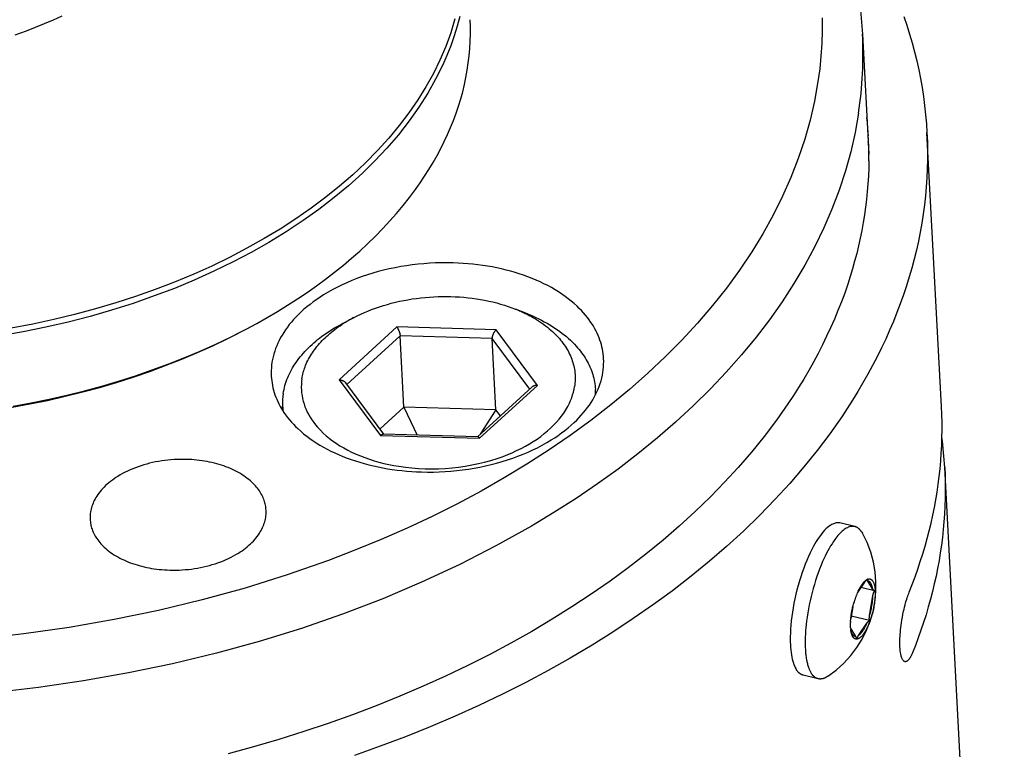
# Model space of a CAD drawing. Extents: x 0 to 1189, y 0 to 841.
# Tile 21 of 80: x 133 to 168, y 167 to 193. Entities that reach past the tile are written whole.
import ezdxf

# ---------------------------------------------------------------- set-up
doc = ezdxf.new("R2010")
doc.units = 0
doc.header["$LTSCALE"] = 65.395
doc.layers.add('connessioni_resistenze_c0_BL8', color=7, linetype='CONTINUOUS')

# ---------------------------------------------------------------- blocks, each defined once
blk = doc.blocks.new('CONNESSIONI_RESISTENZE_C0_BL8', base_point=(122.512, 182.837))
at = {"layer": 'connessioni_resistenze_c0_BL8', "color": 2, "linetype": 'CONTINUOUS'}
for p, q in [((163.315, 192.215), (163.542, 187.917)), ((166.141, 178.886), (165.622, 188.681)), ((151.334, 182.206), (150.91, 182.374)), ((144.719, 181.856), (145.122, 182.068)), ((146.669, 181.735), (144.602, 179.845)), ((150.214, 181.635), (146.669, 181.735)), ((146.785, 181.416), (144.885, 179.678)), ((146.92, 178.869), (146.785, 181.416)), ((150.074, 181.323), (146.785, 181.416)), ((151.418, 179.514), (150.074, 181.323)), ((150.208, 178.777), (150.074, 181.323)), ((151.693, 179.645), (150.214, 181.635)), ((144.602, 179.845), (146.081, 177.855)), ((146.205, 177.901), (144.84, 179.739)), ((151.491, 179.581), (149.551, 177.807)), ((149.626, 177.755), (151.693, 179.645)), ((153.778, 179.324), (153.768, 179.496)), ((142.593, 178.733), (142.584, 178.904)), ((146.92, 178.869), (146.066, 178.088)), ((146.92, 178.869), (147.396, 177.868)), ((150.208, 178.777), (146.92, 178.869)), ((150.208, 178.777), (149.652, 177.899)), ((150.371, 178.557), (150.208, 178.777)), ((146.081, 177.855), (149.626, 177.755)), ((149.56, 177.807), (146.177, 177.902)), ((168.387, 136.442), (166.256, 176.709)), ((163.042, 174.596), (162.51, 174.724)), ((163.293, 174.39), (163.312, 174.358)), ((163.393, 172.61), (163.138, 172.233)), ((163.677, 172.366), (163.504, 172.647)), ((163.749, 172.293), (163.258, 172.411)), ((163.569, 171.413), (163.69, 172.13)), ((162.97, 171.725), (162.899, 171.305)), ((163.57, 171.237), (162.914, 171.395)), ((163.173, 170.701), (163.471, 171.141)), ((162.894, 170.943), (163.065, 170.667)), ((161.266, 170.527), (161.266, 170.523)), ((161.73, 169.151), (161.198, 169.28))]:
    blk.add_line(p, q, dxfattribs=at)
for points in [[(161.875, 192.79), (161.876, 192.335), (161.862, 191.88), (161.832, 191.423), (161.786, 190.967), (161.725, 190.512)], [(163.243, 193.07), (163.285, 192.643), (163.315, 192.215)], [(134.689, 192.859), (134.382, 192.716), (134.063, 192.575), (133.739, 192.442), (133.413, 192.317), (133.003, 192.172)], [(164.792, 192.844), (164.899, 192.528), (164.999, 192.213), (165.091, 191.897), (165.176, 191.578), (165.255, 191.258), (165.326, 190.939), (165.39, 190.619), (165.446, 190.297), (165.496, 189.975), (165.538, 189.652), (165.574, 189.329), (165.602, 189.005), (165.622, 188.681)], [(148.915, 192.841), (148.823, 192.492), (148.717, 192.146), (148.594, 191.797), (148.458, 191.452), (148.309, 191.113), (148.054, 190.598), (147.773, 190.098), (147.455, 189.596), (147.112, 189.11), (146.725, 188.614), (146.315, 188.136), (145.884, 187.677), (145.434, 187.236), (144.939, 186.79), (144.428, 186.363), (143.88, 185.941), (143.318, 185.54), (142.712, 185.139), (142.092, 184.76), (141.46, 184.401), (140.816, 184.063), (140.125, 183.726), (139.423, 183.411), (138.712, 183.117), (137.994, 182.844), (137.235, 182.579), (136.47, 182.336), (135.699, 182.114), (134.921, 181.913), (134.117, 181.726), (133.308, 181.561), (132.495, 181.417)], [(148.744, 192.755), (148.594, 192.26), (148.417, 191.774), (148.208, 191.285), (147.974, 190.807), (147.707, 190.327), (147.417, 189.861), (147.095, 189.393), (146.751, 188.94), (146.375, 188.487), (145.979, 188.05), (145.543, 187.607), (145.089, 187.181), (144.619, 186.773), (144.134, 186.382), (143.601, 185.983), (143.055, 185.602), (142.496, 185.24), (141.926, 184.896), (141.309, 184.55), (140.683, 184.223), (140.047, 183.915), (139.403, 183.625), (138.719, 183.34), (138.027, 183.075), (137.328, 182.828), (136.623, 182.599), (135.888, 182.381), (135.147, 182.182), (134.401, 182.002), (133.651, 181.84), (132.882, 181.694)], [(141.279, 181.66), (141.656, 181.862), (142.028, 182.072), (142.397, 182.288), (142.761, 182.512), (143.12, 182.743), (143.458, 182.971), (143.791, 183.205), (144.119, 183.446), (144.441, 183.694), (144.758, 183.949), (145.052, 184.198), (145.341, 184.453), (145.624, 184.715), (145.9, 184.984), (146.17, 185.26), (146.418, 185.527), (146.659, 185.8), (146.892, 186.08), (147.118, 186.366), (147.336, 186.658), (147.502, 186.893), (147.662, 187.132), (147.817, 187.374), (147.965, 187.621), (148.107, 187.871), (148.242, 188.124), (148.364, 188.369), (148.48, 188.617), (148.589, 188.869), (148.691, 189.123), (148.786, 189.379), (148.874, 189.639), (148.951, 189.893), (149.021, 190.149), (149.084, 190.407), (149.138, 190.663), (149.185, 190.921), (149.223, 191.18), (149.253, 191.437), (149.276, 191.696), (149.29, 191.954), (149.297, 192.212), (149.295, 192.47), (149.286, 192.727)], [(161.725, 190.512), (161.601, 189.817), (161.442, 189.129), (161.25, 188.448), (161.018, 187.758), (160.754, 187.079), (160.459, 186.413), (160.121, 185.735), (159.753, 185.073), (159.358, 184.427), (158.917, 183.769), (158.449, 183.129), (157.958, 182.508), (157.418, 181.877), (156.856, 181.266), (156.272, 180.675), (155.64, 180.078), (154.988, 179.501), (154.318, 178.946), (153.599, 178.388), (152.864, 177.852), (152.113, 177.338), (151.316, 176.825), (150.504, 176.334), (149.679, 175.866), (148.811, 175.402), (147.931, 174.961), (147.04, 174.543), (146.109, 174.134), (145.169, 173.748), (144.22, 173.384), (142.742, 172.866), (141.247, 172.398), (139.705, 171.972), (138.15, 171.596), (136.558, 171.266), (134.957, 170.986), (133.333, 170.754), (131.702, 170.572)], [(163.175, 189.385), (163.052, 188.69), (162.896, 188.002), (162.707, 187.322), (162.481, 186.632), (162.223, 185.954), (161.936, 185.287), (161.608, 184.609), (161.251, 183.945), (160.867, 183.296), (160.44, 182.636), (159.987, 181.994), (159.511, 181.369), (158.988, 180.733), (158.444, 180.117), (157.878, 179.52), (157.266, 178.916), (156.634, 178.332), (155.985, 177.768), (155.288, 177.201), (154.575, 176.654), (153.847, 176.128), (153.073, 175.602), (152.284, 175.097), (151.483, 174.614), (150.212, 173.902), (148.915, 173.239), (147.55, 172.603), (146.164, 172.016), (144.719, 171.461), (143.257, 170.955), (141.744, 170.486), (140.217, 170.066), (138.651, 169.688), (137.073, 169.358), (135.466, 169.072), (133.852, 168.835), (132.219, 168.645)], [(165.622, 188.681), (165.636, 188.359), (165.642, 188.036), (165.641, 187.714), (165.634, 187.391), (165.619, 187.067), (165.597, 186.744), (165.568, 186.421), (165.531, 186.099), (165.488, 185.775), (165.438, 185.452), (165.38, 185.13), (165.316, 184.809), (165.244, 184.486), (165.165, 184.164), (165.08, 183.844), (164.988, 183.525), (164.888, 183.204), (164.781, 182.884), (164.668, 182.566), (164.548, 182.251), (164.42, 181.932), (164.286, 181.616), (164.145, 181.302), (163.999, 180.991), (163.841, 180.671), (163.677, 180.355), (163.507, 180.042), (163.331, 179.732), (163.15, 179.426), (162.964, 179.122), (162.772, 178.822), (162.575, 178.526)], [(163.544, 187.683), (163.538, 187.406), (163.526, 187.129), (163.509, 186.852), (163.487, 186.576), (163.459, 186.298), (163.425, 186.021), (163.386, 185.744), (163.342, 185.469), (163.291, 185.191), (163.236, 184.915), (163.175, 184.639), (163.108, 184.365), (163.036, 184.088), (162.958, 183.813), (162.876, 183.539), (162.788, 183.267), (162.679, 182.95), (162.563, 182.635), (162.44, 182.323), (162.311, 182.013), (162.176, 181.706), (162.035, 181.402), (161.888, 181.1), (161.728, 180.789), (161.563, 180.48), (161.392, 180.176), (161.214, 179.874), (161.032, 179.576), (160.844, 179.281), (160.651, 178.99)], [(148.686, 184.028), (148.475, 184.031), (148.265, 184.03), (148.055, 184.024), (147.845, 184.014), (147.635, 183.999), (147.425, 183.979), (147.218, 183.955), (147.012, 183.926), (146.807, 183.893), (146.602, 183.855), (146.398, 183.812), (146.196, 183.764), (146.002, 183.714), (145.809, 183.659), (145.618, 183.6), (145.428, 183.536), (145.239, 183.467), (145.053, 183.393), (144.88, 183.32), (144.709, 183.242), (144.54, 183.159), (144.373, 183.072), (144.209, 182.98), (144.048, 182.883), (143.923, 182.803), (143.801, 182.72), (143.68, 182.634), (143.563, 182.544), (143.447, 182.451), (143.335, 182.355), (143.226, 182.255), (143.14, 182.172), (143.056, 182.086), (142.974, 181.997), (142.896, 181.907), (142.823, 181.818), (142.754, 181.727), (142.687, 181.635), (142.624, 181.54), (142.567, 181.447), (142.512, 181.353), (142.462, 181.257), (142.414, 181.159), (142.372, 181.063), (142.334, 180.966), (142.3, 180.867), (142.269, 180.768), (142.243, 180.67), (142.221, 180.571), (142.203, 180.472), (142.19, 180.371), (142.18, 180.272), (142.175, 180.173), (142.174, 180.074), (142.177, 179.974)], [(154.06, 180.603), (154.054, 180.687), (154.045, 180.771), (154.033, 180.855), (154.019, 180.938), (154, 181.021), (153.979, 181.104), (153.955, 181.186), (153.929, 181.267), (153.899, 181.349), (153.866, 181.43), (153.83, 181.509), (153.792, 181.588), (153.75, 181.668), (153.705, 181.746), (153.658, 181.823), (153.609, 181.899), (153.546, 181.988), (153.48, 182.075), (153.412, 182.16), (153.34, 182.243), (153.266, 182.324), (153.19, 182.402), (153.111, 182.478), (153.008, 182.572), (152.902, 182.662), (152.793, 182.748), (152.682, 182.831), (152.568, 182.911), (152.451, 182.987), (152.323, 183.066), (152.192, 183.142), (152.06, 183.214), (151.925, 183.282), (151.789, 183.347), (151.651, 183.408), (151.502, 183.471), (151.352, 183.529), (151.2, 183.584), (151.046, 183.636), (150.892, 183.684), (150.737, 183.729), (150.572, 183.772), (150.407, 183.812), (150.24, 183.849), (150.073, 183.882), (149.906, 183.911), (149.737, 183.937), (149.563, 183.961), (149.388, 183.981), (149.213, 183.998), (149.037, 184.011), (148.861, 184.021), (148.686, 184.028)], [(145.122, 182.068), (145.248, 182.132), (145.376, 182.193), (145.505, 182.251), (145.635, 182.306), (145.767, 182.358), (145.905, 182.409), (146.045, 182.457), (146.186, 182.502), (146.328, 182.544), (146.47, 182.583), (146.618, 182.62), (146.767, 182.654), (146.916, 182.684), (147.066, 182.712), (147.216, 182.737), (147.369, 182.759), (147.523, 182.778), (147.677, 182.794), (147.831, 182.806), (147.985, 182.816), (148.139, 182.823), (148.294, 182.826), (148.449, 182.827), (148.603, 182.824), (148.758, 182.818), (148.91, 182.81), (149.062, 182.798), (149.214, 182.783), (149.365, 182.765), (149.516, 182.744), (149.662, 182.721), (149.807, 182.694), (149.952, 182.664), (150.096, 182.631), (150.239, 182.595), (150.375, 182.557), (150.511, 182.516), (150.645, 182.472), (150.778, 182.425), (150.91, 182.374)], [(150.91, 182.374), (150.946, 182.36), (150.982, 182.345), (151.017, 182.331), (151.052, 182.316), (151.086, 182.301), (151.121, 182.285), (151.155, 182.27), (151.189, 182.254), (151.224, 182.238), (151.257, 182.222), (151.291, 182.205), (151.325, 182.188)], [(151.325, 182.188), (151.402, 182.149), (151.478, 182.108), (151.553, 182.065), (151.627, 182.022), (151.701, 181.976), (151.773, 181.929), (151.845, 181.881), (151.915, 181.831), (151.985, 181.779), (152.053, 181.726), (152.119, 181.672), (152.174, 181.624), (152.229, 181.576), (152.282, 181.526), (152.333, 181.475), (152.384, 181.423), (152.433, 181.37), (152.479, 181.318), (152.523, 181.266), (152.566, 181.212), (152.607, 181.157), (152.647, 181.101), (152.686, 181.045), (152.721, 180.99), (152.755, 180.934), (152.787, 180.877), (152.817, 180.819), (152.846, 180.76), (152.873, 180.701), (152.897, 180.643), (152.92, 180.584), (152.941, 180.525), (152.96, 180.465), (152.977, 180.404), (152.992, 180.343), (153.005, 180.283), (153.017, 180.222), (153.026, 180.161), (153.033, 180.1), (153.038, 180.038), (153.042, 179.977), (153.043, 179.915), (153.043, 179.853), (153.04, 179.791), (153.036, 179.73), (153.029, 179.668), (153.021, 179.607)], [(151.334, 182.206), (151.437, 182.164), (151.539, 182.12), (151.64, 182.074), (151.741, 182.026), (151.84, 181.977), (151.939, 181.925), (152.036, 181.871), (152.132, 181.815), (152.227, 181.757), (152.321, 181.697), (152.406, 181.639), (152.49, 181.579), (152.572, 181.518), (152.653, 181.454), (152.732, 181.389), (152.805, 181.325), (152.877, 181.259), (152.947, 181.192), (153.015, 181.122), (153.081, 181.051), (153.131, 180.993), (153.181, 180.934), (153.228, 180.875), (153.274, 180.813), (153.319, 180.751), (153.362, 180.688), (153.401, 180.626), (153.439, 180.564), (153.475, 180.5), (153.509, 180.436), (153.542, 180.37), (153.572, 180.304), (153.6, 180.239), (153.625, 180.174), (153.649, 180.107), (153.671, 180.041), (153.691, 179.973), (153.708, 179.905), (153.724, 179.838), (153.737, 179.77), (153.748, 179.702), (153.757, 179.634), (153.764, 179.565), (153.768, 179.496)], [(132.951, 178.899), (133.593, 179.018), (134.232, 179.15), (134.869, 179.295), (135.502, 179.453), (136.114, 179.62), (136.721, 179.799), (137.325, 179.991), (137.924, 180.197), (138.518, 180.417), (139.082, 180.639), (139.641, 180.874), (140.193, 181.123), (140.74, 181.385), (141.279, 181.66)], [(142.607, 179.357), (142.619, 179.429), (142.633, 179.501), (142.649, 179.572), (142.668, 179.642), (142.689, 179.712), (142.712, 179.784), (142.738, 179.854), (142.766, 179.924), (142.796, 179.993), (142.827, 180.061), (142.862, 180.132), (142.899, 180.201), (142.938, 180.269), (142.978, 180.336), (143.02, 180.402), (143.066, 180.47), (143.114, 180.537), (143.163, 180.602), (143.214, 180.667), (143.266, 180.73), (143.324, 180.797), (143.383, 180.862), (143.444, 180.926), (143.506, 180.989), (143.57, 181.05), (143.635, 181.11), (143.701, 181.169), (143.768, 181.226), (143.836, 181.282), (143.906, 181.337), (143.991, 181.402), (144.078, 181.465), (144.167, 181.526), (144.256, 181.585), (144.347, 181.643), (144.438, 181.699), (144.531, 181.753), (144.625, 181.805), (144.719, 181.856)], [(143.274, 179.882), (143.283, 179.936), (143.293, 179.99), (143.305, 180.043), (143.318, 180.096), (143.333, 180.149), (143.349, 180.202), (143.367, 180.255), (143.386, 180.308), (143.406, 180.36), (143.428, 180.412), (143.455, 180.472), (143.483, 180.531), (143.514, 180.589), (143.545, 180.647), (143.578, 180.704), (143.613, 180.76), (143.649, 180.815), (143.686, 180.869), (143.724, 180.922), (143.767, 180.979), (143.811, 181.035), (143.857, 181.09), (143.903, 181.143), (143.951, 181.196), (144, 181.248), (144.05, 181.298), (144.101, 181.348), (144.153, 181.397), (144.211, 181.448), (144.269, 181.499), (144.328, 181.548), (144.389, 181.597), (144.45, 181.644), (144.512, 181.69), (144.575, 181.735), (144.638, 181.779), (144.703, 181.822)], [(146.669, 181.735), (146.674, 181.727), (146.68, 181.719), (146.685, 181.711), (146.69, 181.703), (146.695, 181.695), (146.699, 181.687), (146.704, 181.679), (146.708, 181.671), (146.714, 181.659), (146.72, 181.648), (146.725, 181.636), (146.73, 181.625), (146.735, 181.613), (146.74, 181.601), (146.745, 181.589), (146.749, 181.577), (146.754, 181.564), (146.758, 181.551), (146.762, 181.538), (146.766, 181.526), (146.769, 181.513), (146.772, 181.499), (146.775, 181.49), (146.777, 181.481), (146.778, 181.472), (146.78, 181.463), (146.782, 181.453), (146.783, 181.444), (146.784, 181.435), (146.785, 181.425), (146.785, 181.416)], [(132.913, 178.863), (133.549, 178.981), (134.182, 179.111), (134.812, 179.255), (135.439, 179.412), (136.044, 179.576), (136.646, 179.754), (137.243, 179.944), (137.836, 180.148), (138.425, 180.365), (138.983, 180.586), (139.536, 180.819), (140.083, 181.065), (140.624, 181.324), (141.158, 181.596)], [(150.214, 181.635), (150.208, 181.628), (150.201, 181.622), (150.195, 181.615), (150.189, 181.609), (150.183, 181.602), (150.177, 181.595), (150.172, 181.588), (150.166, 181.581), (150.161, 181.573), (150.154, 181.564), (150.148, 181.554), (150.142, 181.545), (150.136, 181.535), (150.13, 181.525), (150.125, 181.515), (150.12, 181.505), (150.115, 181.494), (150.11, 181.485), (150.106, 181.475), (150.102, 181.466), (150.098, 181.456), (150.095, 181.446), (150.091, 181.436), (150.088, 181.426), (150.085, 181.416), (150.083, 181.406), (150.081, 181.399), (150.08, 181.392), (150.078, 181.386), (150.077, 181.379), (150.076, 181.372), (150.075, 181.365), (150.074, 181.358), (150.074, 181.351), (150.073, 181.344), (150.073, 181.337), (150.073, 181.33), (150.074, 181.323)], [(147.552, 176.55), (147.762, 176.546), (147.972, 176.547), (148.183, 176.553), (148.393, 176.563), (148.603, 176.579), (148.812, 176.598), (149.019, 176.623), (149.225, 176.651), (149.431, 176.685), (149.635, 176.723), (149.839, 176.766), (150.042, 176.813), (150.236, 176.864), (150.428, 176.918), (150.62, 176.978), (150.81, 177.042), (150.998, 177.111), (151.184, 177.184), (151.358, 177.258), (151.529, 177.336), (151.698, 177.418), (151.864, 177.506), (152.028, 177.598), (152.189, 177.695), (152.314, 177.775), (152.437, 177.858), (152.557, 177.944), (152.675, 178.033), (152.79, 178.126), (152.902, 178.222), (153.011, 178.322), (153.098, 178.406), (153.182, 178.492), (153.263, 178.58), (153.342, 178.671), (153.414, 178.759), (153.484, 178.85), (153.55, 178.943), (153.613, 179.038), (153.671, 179.13), (153.725, 179.225), (153.776, 179.321), (153.823, 179.419), (153.865, 179.514), (153.903, 179.611), (153.938, 179.71), (153.968, 179.81), (153.994, 179.907), (154.016, 180.006), (154.034, 180.106), (154.048, 180.206), (154.057, 180.305), (154.062, 180.404), (154.064, 180.504), (154.06, 180.603)], [(142.177, 179.974), (142.183, 179.89), (142.192, 179.806), (142.204, 179.723), (142.219, 179.64), (142.237, 179.556), (142.258, 179.474), (142.282, 179.392), (142.309, 179.311), (142.339, 179.229), (142.372, 179.148), (142.407, 179.068), (142.446, 178.99), (142.488, 178.91), (142.532, 178.831), (142.579, 178.754), (142.629, 178.679), (142.691, 178.589), (142.757, 178.502), (142.826, 178.417), (142.897, 178.334), (142.971, 178.254), (143.048, 178.175), (143.126, 178.099), (143.229, 178.006), (143.335, 177.916), (143.444, 177.829), (143.556, 177.746), (143.67, 177.667), (143.786, 177.59), (143.914, 177.511), (144.045, 177.436), (144.178, 177.364), (144.312, 177.295), (144.448, 177.231), (144.586, 177.169), (144.735, 177.107), (144.886, 177.048), (145.038, 176.993), (145.191, 176.942), (145.345, 176.894), (145.501, 176.849), (145.665, 176.805), (145.831, 176.765), (145.997, 176.729), (146.164, 176.696), (146.332, 176.666), (146.5, 176.64), (146.674, 176.616), (146.849, 176.596), (147.025, 176.58), (147.2, 176.566), (147.376, 176.556), (147.552, 176.55)], [(143.274, 179.882), (143.261, 179.782), (143.254, 179.681), (143.252, 179.58), (143.255, 179.479), (143.263, 179.378), (143.277, 179.279), (143.295, 179.179), (143.319, 179.08), (143.348, 178.982), (143.383, 178.884), (143.422, 178.788), (143.466, 178.693), (143.516, 178.598), (143.571, 178.505), (143.629, 178.414), (143.694, 178.323), (143.763, 178.234), (143.836, 178.148), (143.934, 178.042), (144.037, 177.941), (144.145, 177.844), (144.256, 177.752), (144.371, 177.664), (144.501, 177.574), (144.634, 177.488), (144.771, 177.407), (144.91, 177.332), (145.052, 177.261), (145.208, 177.189), (145.366, 177.122), (145.526, 177.061), (145.688, 177.004), (145.851, 176.952), (146.026, 176.902), (146.203, 176.857), (146.381, 176.817), (146.559, 176.782), (146.739, 176.751), (146.973, 176.718), (147.208, 176.693), (147.444, 176.676), (147.681, 176.665), (147.921, 176.662), (148.161, 176.667), (148.401, 176.678), (148.64, 176.698), (148.877, 176.724), (149.113, 176.758), (149.348, 176.799), (149.581, 176.847), (149.806, 176.901), (150.028, 176.963), (150.249, 177.031), (150.467, 177.108), (150.63, 177.171), (150.792, 177.239), (150.951, 177.311), (151.109, 177.388), (151.263, 177.47), (151.405, 177.551), (151.543, 177.636), (151.679, 177.726), (151.811, 177.82), (151.94, 177.92), (152.055, 178.015), (152.165, 178.114), (152.272, 178.218), (152.374, 178.326), (152.471, 178.439), (152.555, 178.546), (152.634, 178.656), (152.708, 178.771), (152.775, 178.888), (152.836, 179.009), (152.879, 179.106), (152.918, 179.205), (152.952, 179.306), (152.98, 179.405), (153.003, 179.506), (153.021, 179.607)], [(144.602, 179.845), (144.611, 179.844), (144.62, 179.844), (144.628, 179.843), (144.637, 179.842), (144.646, 179.841), (144.654, 179.84), (144.663, 179.838), (144.671, 179.836), (144.678, 179.835), (144.686, 179.833), (144.693, 179.831), (144.7, 179.829), (144.707, 179.827), (144.714, 179.825), (144.721, 179.822), (144.727, 179.82), (144.734, 179.817), (144.741, 179.814), (144.748, 179.811), (144.754, 179.808), (144.761, 179.804), (144.767, 179.801), (144.772, 179.798), (144.778, 179.794), (144.783, 179.791), (144.788, 179.788), (144.793, 179.784), (144.797, 179.781), (144.802, 179.777), (144.807, 179.773), (144.811, 179.769), (144.816, 179.765), (144.82, 179.761), (144.824, 179.757), (144.828, 179.753), (144.832, 179.748), (144.836, 179.744), (144.84, 179.739)], [(151.693, 179.645), (151.686, 179.645), (151.679, 179.645), (151.671, 179.645), (151.664, 179.644), (151.657, 179.644), (151.65, 179.643), (151.643, 179.643), (151.636, 179.642), (151.63, 179.641), (151.625, 179.64), (151.619, 179.639), (151.614, 179.638), (151.609, 179.637), (151.603, 179.636), (151.598, 179.635), (151.592, 179.633), (151.587, 179.632), (151.582, 179.63), (151.576, 179.629), (151.571, 179.627), (151.566, 179.625), (151.561, 179.623), (151.556, 179.621), (151.551, 179.619), (151.545, 179.617), (151.541, 179.614), (151.536, 179.612), (151.531, 179.609), (151.526, 179.607), (151.521, 179.604), (151.517, 179.601), (151.512, 179.598), (151.508, 179.595), (151.503, 179.591), (151.499, 179.588), (151.495, 179.585), (151.491, 179.581)], [(160.651, 178.99), (160.236, 178.399), (159.801, 177.823), (159.347, 177.261), (158.875, 176.714), (158.387, 176.182), (157.883, 175.664), (157.332, 175.13), (156.766, 174.613), (156.186, 174.112), (155.569, 173.607), (154.939, 173.119), (154.296, 172.647), (153.617, 172.175), (152.927, 171.72), (152.226, 171.281), (151.49, 170.845), (150.745, 170.426), (149.99, 170.024), (149.203, 169.626), (148.408, 169.246), (147.605, 168.883), (146.772, 168.527), (145.933, 168.188), (145.086, 167.867), (144.214, 167.555), (143.336, 167.26), (142.452, 166.982), (141.547, 166.716), (140.636, 166.468)], [(164.986, 172.253), (165.092, 172.522), (165.194, 172.794), (165.292, 173.067), (165.384, 173.342), (165.472, 173.618), (165.555, 173.896), (165.631, 174.17), (165.703, 174.445), (165.769, 174.721), (165.831, 174.998), (165.887, 175.276), (165.938, 175.555), (165.984, 175.831), (166.024, 176.108), (166.059, 176.386), (166.09, 176.664), (166.114, 176.942), (166.134, 177.221), (166.148, 177.499), (166.157, 177.776), (166.161, 178.054), (166.159, 178.331), (166.153, 178.609), (166.141, 178.886)], [(162.575, 178.526), (162.145, 177.912), (161.693, 177.313), (161.223, 176.728), (160.713, 176.136), (160.186, 175.56), (159.641, 175.001), (159.057, 174.435), (158.458, 173.887), (157.843, 173.355), (157.189, 172.82), (156.52, 172.303), (155.839, 171.803), (155.12, 171.302), (154.388, 170.82), (153.645, 170.355), (152.865, 169.893), (152.075, 169.448), (151.275, 169.022), (150.441, 168.601), (149.598, 168.198), (148.747, 167.812), (147.864, 167.435), (146.974, 167.076), (146.077, 166.735), (145.153, 166.405)], [(146.081, 177.855), (146.083, 177.857), (146.086, 177.859), (146.089, 177.862), (146.092, 177.864), (146.094, 177.866), (146.097, 177.869), (146.1, 177.871), (146.103, 177.873), (146.106, 177.875), (146.109, 177.877), (146.112, 177.879), (146.115, 177.881), (146.118, 177.883), (146.121, 177.885), (146.124, 177.887), (146.128, 177.888), (146.131, 177.89), (146.133, 177.891), (146.135, 177.892), (146.137, 177.893), (146.14, 177.894), (146.142, 177.895), (146.144, 177.896), (146.147, 177.897), (146.149, 177.898), (146.151, 177.898), (146.154, 177.899), (146.156, 177.9), (146.158, 177.9), (146.161, 177.901), (146.163, 177.901), (146.165, 177.901), (146.168, 177.902), (146.17, 177.902), (146.173, 177.902), (146.175, 177.902), (146.177, 177.902)], [(149.626, 177.755), (149.624, 177.757), (149.623, 177.759), (149.621, 177.761), (149.619, 177.764), (149.617, 177.766), (149.615, 177.768), (149.614, 177.77), (149.612, 177.773), (149.61, 177.775), (149.608, 177.777), (149.606, 177.779), (149.604, 177.781), (149.602, 177.783), (149.6, 177.785), (149.598, 177.787), (149.595, 177.789), (149.593, 177.791), (149.591, 177.793), (149.59, 177.794), (149.588, 177.795), (149.587, 177.796), (149.585, 177.797), (149.583, 177.798), (149.582, 177.799), (149.58, 177.8), (149.578, 177.801), (149.577, 177.802), (149.575, 177.803), (149.574, 177.803), (149.573, 177.804), (149.571, 177.804), (149.57, 177.805), (149.569, 177.805), (149.568, 177.806), (149.567, 177.806), (149.565, 177.806), (149.564, 177.806), (149.563, 177.807), (149.562, 177.807), (149.56, 177.807)], [(139.146, 176.998), (139.035, 177), (138.924, 177), (138.812, 176.997), (138.701, 176.991), (138.59, 176.983), (138.479, 176.973), (138.37, 176.96), (138.26, 176.945), (138.152, 176.927), (138.043, 176.907), (137.936, 176.884), (137.828, 176.859), (137.726, 176.832), (137.624, 176.803), (137.522, 176.772), (137.422, 176.738), (137.322, 176.701), (137.223, 176.662), (137.132, 176.624), (137.041, 176.582), (136.952, 176.538), (136.863, 176.492), (136.777, 176.443), (136.691, 176.392), (136.625, 176.35), (136.56, 176.306), (136.497, 176.26), (136.434, 176.213), (136.373, 176.164), (136.314, 176.113), (136.256, 176.06), (136.205, 176.011), (136.156, 175.96), (136.108, 175.907), (136.062, 175.853), (136.019, 175.797), (135.977, 175.74), (135.937, 175.681), (135.907, 175.632), (135.878, 175.582), (135.851, 175.531), (135.826, 175.479), (135.804, 175.429), (135.784, 175.377), (135.766, 175.325), (135.749, 175.273), (135.736, 175.221), (135.724, 175.169), (135.715, 175.116), (135.707, 175.063), (135.702, 175.01), (135.7, 174.958), (135.699, 174.905), (135.701, 174.853)], [(141.992, 175.185), (141.989, 175.23), (141.984, 175.274), (141.978, 175.319), (141.97, 175.362), (141.96, 175.407), (141.949, 175.45), (141.936, 175.494), (141.922, 175.537), (141.903, 175.587), (141.883, 175.637), (141.86, 175.685), (141.836, 175.733), (141.81, 175.78), (141.782, 175.826), (141.753, 175.871), (141.72, 175.919), (141.685, 175.965), (141.648, 176.01), (141.61, 176.054), (141.571, 176.096), (141.531, 176.138), (141.489, 176.178), (141.435, 176.228), (141.379, 176.275), (141.321, 176.321), (141.262, 176.365), (141.202, 176.407), (141.14, 176.447), (141.072, 176.489), (141.003, 176.529), (140.933, 176.567), (140.861, 176.604), (140.789, 176.638), (140.716, 176.671), (140.638, 176.704), (140.558, 176.735), (140.477, 176.764), (140.396, 176.791), (140.315, 176.816), (140.232, 176.84), (140.145, 176.863), (140.058, 176.884), (139.97, 176.904), (139.881, 176.921), (139.792, 176.937), (139.703, 176.951), (139.611, 176.963), (139.518, 176.974), (139.425, 176.983), (139.333, 176.99), (139.24, 176.995), (139.146, 176.998)], [(166.256, 176.709), (166.268, 176.432), (166.275, 176.155), (166.276, 175.877), (166.272, 175.6), (166.263, 175.322), (166.249, 175.045), (166.23, 174.766), (166.205, 174.487), (166.175, 174.209), (166.139, 173.932), (166.099, 173.655), (166.054, 173.379), (166.002, 173.1), (165.946, 172.821), (165.884, 172.544), (165.818, 172.268), (165.747, 171.993), (165.67, 171.72), (165.587, 171.442), (165.5, 171.165), (165.407, 170.891), (165.31, 170.617), (165.208, 170.346), (165.101, 170.076)], [(138.546, 173.039), (138.657, 173.038), (138.769, 173.038), (138.88, 173.041), (138.991, 173.047), (139.103, 173.055), (139.213, 173.065), (139.323, 173.078), (139.432, 173.093), (139.541, 173.111), (139.649, 173.131), (139.757, 173.154), (139.864, 173.179), (139.967, 173.206), (140.069, 173.235), (140.17, 173.266), (140.271, 173.3), (140.371, 173.336), (140.469, 173.375), (140.561, 173.414), (140.652, 173.456), (140.741, 173.499), (140.829, 173.546), (140.916, 173.594), (141.001, 173.646), (141.067, 173.688), (141.132, 173.732), (141.196, 173.777), (141.258, 173.825), (141.319, 173.874), (141.379, 173.925), (141.437, 173.978), (141.487, 174.027), (141.537, 174.078), (141.584, 174.131), (141.63, 174.185), (141.674, 174.241), (141.716, 174.298), (141.755, 174.357), (141.786, 174.406), (141.814, 174.456), (141.841, 174.507), (141.866, 174.558), (141.888, 174.609), (141.909, 174.66), (141.927, 174.713), (141.943, 174.765), (141.957, 174.817), (141.968, 174.869), (141.978, 174.922), (141.985, 174.975), (141.99, 175.028), (141.993, 175.08), (141.994, 175.133), (141.992, 175.185)], [(135.701, 174.853), (135.704, 174.808), (135.709, 174.764), (135.715, 174.719), (135.723, 174.675), (135.732, 174.631), (135.744, 174.588), (135.756, 174.544), (135.77, 174.501), (135.789, 174.451), (135.81, 174.401), (135.832, 174.353), (135.857, 174.305), (135.883, 174.258), (135.91, 174.212), (135.94, 174.167), (135.973, 174.119), (136.008, 174.073), (136.044, 174.028), (136.082, 173.984), (136.121, 173.941), (136.162, 173.9), (136.203, 173.86), (136.258, 173.81), (136.314, 173.763), (136.372, 173.717), (136.431, 173.673), (136.491, 173.631), (136.553, 173.59), (136.621, 173.548), (136.69, 173.509), (136.76, 173.47), (136.831, 173.434), (136.903, 173.4), (136.976, 173.367), (137.055, 173.334), (137.135, 173.303), (137.215, 173.274), (137.296, 173.247), (137.378, 173.222), (137.46, 173.198), (137.547, 173.175), (137.635, 173.154), (137.723, 173.134), (137.811, 173.117), (137.9, 173.101), (137.989, 173.087), (138.082, 173.075), (138.174, 173.064), (138.267, 173.055), (138.36, 173.048), (138.453, 173.043), (138.546, 173.039)], [(162.51, 174.724), (162.483, 174.729), (162.456, 174.732), (162.428, 174.732), (162.398, 174.731), (162.369, 174.726), (162.341, 174.72), (162.31, 174.711), (162.279, 174.699), (162.25, 174.686), (162.218, 174.67), (162.186, 174.651), (162.156, 174.632), (162.107, 174.596), (162.06, 174.557), (162.01, 174.51), (161.962, 174.462), (161.909, 174.403), (161.859, 174.342), (161.811, 174.28), (161.765, 174.215), (161.713, 174.139), (161.663, 174.06), (161.616, 173.981), (161.57, 173.9), (161.505, 173.777), (161.443, 173.653), (161.384, 173.526), (161.324, 173.387), (161.267, 173.247), (161.213, 173.105), (161.159, 172.954), (161.109, 172.802), (161.062, 172.649), (161.016, 172.492), (160.974, 172.333), (160.935, 172.174), (160.899, 172.014), (160.866, 171.854), (160.837, 171.693), (160.812, 171.536), (160.789, 171.379), (160.77, 171.221), (160.756, 171.072), (160.745, 170.923), (160.738, 170.774), (160.735, 170.672), (160.734, 170.569), (160.736, 170.467), (160.739, 170.365), (160.745, 170.275), (160.753, 170.185), (160.763, 170.096), (160.776, 170.007), (160.79, 169.928), (160.807, 169.85), (160.825, 169.78), (160.846, 169.71), (160.867, 169.649), (160.893, 169.588), (160.909, 169.553), (160.927, 169.519), (160.947, 169.485)], [(163.042, 174.596), (163.011, 174.601), (162.979, 174.604), (162.946, 174.604), (162.913, 174.6), (162.878, 174.593), (162.843, 174.583), (162.808, 174.57), (162.775, 174.555), (162.737, 174.534), (162.7, 174.512), (162.664, 174.487), (162.63, 174.461), (162.59, 174.427), (162.552, 174.393), (162.515, 174.356), (162.48, 174.319), (162.44, 174.274), (162.401, 174.228), (162.364, 174.18), (162.328, 174.132), (162.276, 174.058), (162.226, 173.982), (162.178, 173.904), (162.127, 173.817), (162.078, 173.729), (162.031, 173.639), (161.982, 173.541), (161.936, 173.442), (161.891, 173.342), (161.835, 173.21), (161.782, 173.077), (161.732, 172.943), (161.685, 172.808), (161.64, 172.672), (161.595, 172.528), (161.554, 172.383), (161.514, 172.238), (161.478, 172.091), (161.444, 171.945), (161.413, 171.799), (161.384, 171.653), (161.359, 171.506), (161.336, 171.359), (161.316, 171.212), (161.303, 171.098), (161.291, 170.984), (161.282, 170.87), (161.274, 170.756), (161.269, 170.641), (161.266, 170.527)], [(163.293, 174.39), (163.287, 174.4), (163.281, 174.41), (163.274, 174.42), (163.267, 174.429), (163.26, 174.439), (163.253, 174.448), (163.246, 174.457), (163.238, 174.466), (163.232, 174.474), (163.226, 174.481), (163.219, 174.488), (163.213, 174.494), (163.206, 174.501), (163.199, 174.508), (163.192, 174.514), (163.185, 174.52), (163.178, 174.526), (163.171, 174.532), (163.164, 174.537), (163.157, 174.542), (163.15, 174.547), (163.142, 174.552), (163.135, 174.557), (163.127, 174.561), (163.12, 174.565), (163.112, 174.57), (163.105, 174.573), (163.097, 174.577), (163.089, 174.58), (163.082, 174.583), (163.074, 174.586), (163.066, 174.589), (163.058, 174.591), (163.05, 174.594), (163.042, 174.596)], [(163.117, 172.184), (163.127, 172.207), (163.136, 172.229), (163.146, 172.252), (163.157, 172.274), (163.167, 172.297), (163.178, 172.319), (163.189, 172.341), (163.2, 172.363), (163.212, 172.385), (163.224, 172.406), (163.236, 172.428), (163.246, 172.445), (163.256, 172.461), (163.267, 172.478), (163.278, 172.494), (163.288, 172.51), (163.3, 172.526), (163.308, 172.538), (163.317, 172.55), (163.326, 172.562), (163.335, 172.573), (163.344, 172.584), (163.354, 172.596), (163.363, 172.607)], [(163.393, 172.61), (163.388, 172.606), (163.383, 172.603), (163.378, 172.599), (163.373, 172.595), (163.369, 172.592), (163.364, 172.588), (163.359, 172.584), (163.355, 172.58), (163.35, 172.576), (163.346, 172.571), (163.341, 172.567), (163.337, 172.563), (163.332, 172.557), (163.326, 172.552), (163.321, 172.546), (163.315, 172.54), (163.31, 172.534), (163.305, 172.529), (163.3, 172.523), (163.295, 172.517), (163.29, 172.511), (163.285, 172.505), (163.28, 172.498)], [(163.363, 172.607), (163.366, 172.61), (163.369, 172.613), (163.373, 172.616), (163.375, 172.62), (163.378, 172.623), (163.381, 172.626), (163.384, 172.629), (163.387, 172.632), (163.39, 172.635), (163.394, 172.638), (163.397, 172.641), (163.4, 172.644)], [(163.468, 172.69), (163.464, 172.688), (163.461, 172.685), (163.458, 172.682), (163.455, 172.68), (163.451, 172.677), (163.448, 172.674), (163.445, 172.672), (163.442, 172.668), (163.438, 172.665), (163.435, 172.662), (163.431, 172.658), (163.428, 172.655), (163.425, 172.651), (163.422, 172.648), (163.419, 172.644), (163.416, 172.64), (163.413, 172.637), (163.41, 172.633), (163.407, 172.629), (163.404, 172.625), (163.401, 172.622), (163.398, 172.618), (163.395, 172.614), (163.393, 172.61)], [(163.4, 172.644), (163.403, 172.647), (163.406, 172.65), (163.41, 172.653), (163.413, 172.656), (163.416, 172.658), (163.42, 172.661), (163.423, 172.664), (163.426, 172.666), (163.429, 172.669), (163.433, 172.672), (163.436, 172.674), (163.439, 172.677), (163.443, 172.679), (163.446, 172.681), (163.45, 172.684), (163.453, 172.686)], [(163.453, 172.686), (163.456, 172.688), (163.458, 172.689), (163.46, 172.691), (163.463, 172.692), (163.465, 172.694), (163.468, 172.695), (163.47, 172.696), (163.472, 172.698), (163.475, 172.699), (163.477, 172.7), (163.48, 172.702), (163.482, 172.703), (163.484, 172.704), (163.487, 172.705), (163.489, 172.706), (163.492, 172.708)], [(163.493, 172.706), (163.491, 172.705), (163.489, 172.704), (163.488, 172.703), (163.486, 172.702), (163.484, 172.701), (163.482, 172.7), (163.48, 172.699), (163.479, 172.698), (163.477, 172.696), (163.475, 172.695), (163.473, 172.694), (163.471, 172.693), (163.469, 172.691), (163.468, 172.69)], [(163.49, 172.674), (163.49, 172.675), (163.49, 172.675), (163.489, 172.676), (163.489, 172.677), (163.489, 172.678), (163.489, 172.679), (163.488, 172.68), (163.488, 172.681), (163.488, 172.681), (163.488, 172.682), (163.488, 172.683), (163.487, 172.684), (163.487, 172.685), (163.487, 172.686), (163.487, 172.687), (163.487, 172.688), (163.487, 172.689), (163.487, 172.689), (163.487, 172.69), (163.487, 172.691), (163.487, 172.692), (163.487, 172.693), (163.487, 172.693), (163.487, 172.694), (163.487, 172.695), (163.487, 172.695), (163.488, 172.696), (163.488, 172.697), (163.488, 172.698), (163.488, 172.698), (163.488, 172.699), (163.489, 172.7), (163.489, 172.7), (163.489, 172.701), (163.489, 172.701), (163.49, 172.702), (163.49, 172.703), (163.49, 172.703), (163.491, 172.704), (163.491, 172.704), (163.492, 172.705), (163.492, 172.705), (163.493, 172.706)], [(163.504, 172.647), (163.503, 172.648), (163.502, 172.65), (163.501, 172.652), (163.499, 172.654), (163.499, 172.655), (163.498, 172.656), (163.497, 172.657), (163.497, 172.658), (163.496, 172.66), (163.496, 172.661), (163.495, 172.662), (163.494, 172.663), (163.494, 172.665), (163.493, 172.666), (163.493, 172.667), (163.492, 172.668), (163.492, 172.67), (163.491, 172.671), (163.491, 172.672), (163.49, 172.674)], [(163.504, 172.712), (163.508, 172.714), (163.512, 172.715), (163.517, 172.717), (163.521, 172.718), (163.525, 172.719), (163.53, 172.72), (163.534, 172.721), (163.539, 172.722), (163.543, 172.722), (163.548, 172.723), (163.552, 172.723), (163.557, 172.723), (163.561, 172.723), (163.565, 172.723), (163.569, 172.723), (163.574, 172.722), (163.578, 172.722), (163.582, 172.721), (163.586, 172.72), (163.59, 172.719), (163.594, 172.718), (163.598, 172.717), (163.602, 172.716), (163.606, 172.714), (163.61, 172.712), (163.614, 172.711), (163.618, 172.709), (163.621, 172.706), (163.625, 172.704), (163.629, 172.702), (163.633, 172.699), (163.636, 172.697), (163.64, 172.694), (163.643, 172.692), (163.646, 172.689), (163.65, 172.686), (163.653, 172.682), (163.657, 172.679), (163.66, 172.675), (163.664, 172.671), (163.667, 172.667), (163.67, 172.663), (163.673, 172.659), (163.676, 172.655), (163.679, 172.651), (163.682, 172.647), (163.685, 172.643), (163.688, 172.639)], [(163.677, 172.366), (163.676, 172.378), (163.674, 172.39), (163.672, 172.401), (163.669, 172.413), (163.667, 172.425), (163.664, 172.436), (163.661, 172.448), (163.658, 172.459), (163.655, 172.471), (163.652, 172.482), (163.649, 172.49), (163.647, 172.497), (163.644, 172.505), (163.641, 172.512), (163.638, 172.52), (163.635, 172.527), (163.632, 172.534), (163.629, 172.541), (163.625, 172.549), (163.621, 172.556), (163.617, 172.562), (163.613, 172.569), (163.61, 172.575), (163.606, 172.58), (163.602, 172.586), (163.598, 172.591), (163.594, 172.596), (163.59, 172.601), (163.586, 172.605), (163.581, 172.61), (163.577, 172.614), (163.573, 172.618), (163.568, 172.621), (163.563, 172.625), (163.559, 172.628), (163.554, 172.631), (163.549, 172.633), (163.545, 172.636), (163.54, 172.638), (163.535, 172.64), (163.53, 172.642), (163.524, 172.643), (163.519, 172.644), (163.514, 172.645), (163.509, 172.646), (163.504, 172.647)], [(163.688, 172.639), (163.697, 172.623), (163.705, 172.606), (163.713, 172.59), (163.72, 172.573), (163.726, 172.555), (163.731, 172.538), (163.738, 172.516), (163.743, 172.493), (163.748, 172.471), (163.753, 172.448), (163.756, 172.426), (163.76, 172.403), (163.764, 172.37), (163.767, 172.338), (163.769, 172.305), (163.77, 172.272), (163.771, 172.239), (163.772, 172.202), (163.771, 172.164), (163.77, 172.127), (163.768, 172.089), (163.766, 172.052), (163.762, 172.001), (163.757, 171.951), (163.751, 171.9), (163.744, 171.85), (163.736, 171.797), (163.727, 171.744), (163.717, 171.692), (163.706, 171.639), (163.694, 171.587), (163.682, 171.535), (163.669, 171.483), (163.654, 171.432), (163.639, 171.38), (163.623, 171.329), (163.607, 171.278), (163.589, 171.228)], [(163.749, 172.293), (163.745, 172.295), (163.741, 172.298), (163.738, 172.3), (163.734, 172.303), (163.73, 172.306), (163.727, 172.309), (163.724, 172.312), (163.72, 172.315), (163.717, 172.318), (163.714, 172.321), (163.711, 172.323), (163.708, 172.326), (163.705, 172.33), (163.703, 172.333), (163.7, 172.336), (163.697, 172.339), (163.694, 172.342), (163.692, 172.345), (163.689, 172.349), (163.687, 172.352), (163.684, 172.356), (163.682, 172.359), (163.68, 172.363), (163.677, 172.366)], [(163.69, 172.13), (163.691, 172.137), (163.692, 172.145), (163.694, 172.152), (163.695, 172.159), (163.697, 172.166), (163.699, 172.173), (163.7, 172.18), (163.702, 172.187), (163.704, 172.195), (163.706, 172.202), (163.708, 172.209), (163.71, 172.216), (163.712, 172.221), (163.714, 172.227), (163.717, 172.233), (163.719, 172.239), (163.721, 172.245), (163.724, 172.25), (163.727, 172.256), (163.729, 172.26), (163.731, 172.264), (163.733, 172.269), (163.735, 172.273), (163.738, 172.277), (163.74, 172.281), (163.743, 172.285), (163.746, 172.289), (163.749, 172.293)], [(164.839, 169.762), (164.83, 169.764), (164.822, 169.767), (164.814, 169.77), (164.806, 169.775), (164.798, 169.78), (164.79, 169.786), (164.779, 169.797), (164.768, 169.81), (164.757, 169.825), (164.747, 169.841), (164.737, 169.862), (164.727, 169.883), (164.719, 169.905), (164.711, 169.927), (164.703, 169.956), (164.695, 169.984), (164.689, 170.013), (164.683, 170.042), (164.675, 170.089), (164.669, 170.137), (164.664, 170.184), (164.659, 170.239), (164.656, 170.293), (164.654, 170.348), (164.653, 170.409), (164.653, 170.471), (164.654, 170.532), (164.656, 170.598), (164.659, 170.664), (164.664, 170.73), (164.67, 170.814), (164.678, 170.898), (164.687, 170.981), (164.698, 171.065), (164.709, 171.149), (164.726, 171.253), (164.744, 171.358), (164.763, 171.462), (164.785, 171.566), (164.802, 171.642), (164.82, 171.718), (164.839, 171.794), (164.859, 171.869), (164.88, 171.944), (164.897, 171.999), (164.914, 172.054), (164.932, 172.109), (164.949, 172.157), (164.967, 172.205), (164.986, 172.253)], [(162.891, 171.199), (162.893, 171.233), (162.896, 171.268), (162.899, 171.302), (162.902, 171.337), (162.906, 171.371), (162.91, 171.405), (162.915, 171.439), (162.92, 171.473), (162.926, 171.507), (162.932, 171.541), (162.939, 171.581), (162.947, 171.621), (162.955, 171.66), (162.964, 171.7), (162.973, 171.739), (162.983, 171.778), (162.993, 171.817), (163.004, 171.856), (163.015, 171.895)], [(163.569, 171.413), (163.58, 171.449), (163.59, 171.486), (163.6, 171.522), (163.609, 171.559), (163.618, 171.595), (163.626, 171.632), (163.634, 171.669), (163.641, 171.706), (163.648, 171.743), (163.655, 171.78), (163.661, 171.816), (163.666, 171.852), (163.671, 171.888), (163.675, 171.924), (163.679, 171.961), (163.682, 171.989), (163.684, 172.017), (163.686, 172.045), (163.688, 172.074), (163.689, 172.102), (163.69, 172.13)], [(162.892, 170.972), (162.891, 170.987), (162.89, 171.002), (162.889, 171.016), (162.889, 171.031), (162.889, 171.045), (162.888, 171.059), (162.888, 171.073), (162.888, 171.088), (162.888, 171.102), (162.888, 171.116), (162.889, 171.13), (162.889, 171.145), (162.889, 171.159)], [(163.589, 171.228), (163.576, 171.194), (163.564, 171.16), (163.55, 171.127), (163.536, 171.093), (163.522, 171.06), (163.507, 171.027), (163.492, 170.994), (163.476, 170.962), (163.464, 170.939), (163.452, 170.916), (163.44, 170.894), (163.427, 170.871), (163.414, 170.849), (163.402, 170.83), (163.39, 170.81), (163.377, 170.791), (163.364, 170.772), (163.351, 170.753), (163.339, 170.737), (163.327, 170.721), (163.314, 170.706), (163.301, 170.69), (163.287, 170.676), (163.277, 170.665), (163.267, 170.655), (163.257, 170.646), (163.247, 170.636), (163.236, 170.627), (163.224, 170.618), (163.217, 170.613), (163.209, 170.608), (163.201, 170.602), (163.193, 170.598), (163.185, 170.593), (163.177, 170.589), (163.168, 170.585), (163.16, 170.581), (163.151, 170.578), (163.142, 170.575), (163.133, 170.573), (163.124, 170.571), (163.115, 170.57), (163.106, 170.569)], [(163.471, 171.141), (163.461, 171.119), (163.452, 171.098), (163.442, 171.077), (163.432, 171.055), (163.422, 171.034), (163.411, 171.013), (163.4, 170.993), (163.39, 170.974), (163.38, 170.956), (163.37, 170.938), (163.359, 170.92), (163.349, 170.903), (163.337, 170.885), (163.326, 170.868), (163.317, 170.855), (163.308, 170.843), (163.299, 170.83), (163.29, 170.818), (163.28, 170.806), (163.271, 170.794), (163.261, 170.782), (163.25, 170.771), (163.243, 170.763), (163.235, 170.755), (163.227, 170.747), (163.219, 170.739), (163.211, 170.732), (163.202, 170.724), (163.194, 170.717), (163.185, 170.711), (163.176, 170.704)], [(163.471, 171.141), (163.474, 171.145), (163.477, 171.149), (163.48, 171.154), (163.483, 171.158), (163.486, 171.162), (163.49, 171.167), (163.493, 171.17), (163.496, 171.174), (163.499, 171.177), (163.502, 171.181), (163.505, 171.184), (163.508, 171.188), (163.511, 171.191), (163.515, 171.195), (163.518, 171.198), (163.521, 171.201), (163.525, 171.204), (163.528, 171.207), (163.532, 171.21), (163.536, 171.213), (163.539, 171.216), (163.543, 171.219), (163.547, 171.222), (163.55, 171.224), (163.554, 171.227), (163.558, 171.23), (163.562, 171.232), (163.566, 171.234), (163.57, 171.237)], [(163.57, 171.237), (163.569, 171.242), (163.568, 171.247), (163.566, 171.252), (163.565, 171.257), (163.564, 171.262), (163.564, 171.267), (163.563, 171.272), (163.562, 171.278), (163.562, 171.283), (163.561, 171.288), (163.561, 171.293), (163.56, 171.299), (163.56, 171.304), (163.56, 171.309), (163.56, 171.315), (163.56, 171.32), (163.56, 171.325), (163.56, 171.333), (163.561, 171.341), (163.561, 171.349), (163.562, 171.357), (163.562, 171.365), (163.563, 171.373), (163.564, 171.381), (163.565, 171.389), (163.566, 171.397), (163.568, 171.405), (163.569, 171.413)], [(163, 170.693), (162.996, 170.697), (162.992, 170.7), (162.988, 170.703), (162.984, 170.707), (162.981, 170.711), (162.977, 170.715), (162.974, 170.719), (162.971, 170.723), (162.968, 170.727), (162.964, 170.731), (162.962, 170.735), (162.959, 170.74), (162.956, 170.744), (162.953, 170.748), (162.95, 170.753), (162.948, 170.757), (162.945, 170.762), (162.943, 170.767), (162.941, 170.771), (162.938, 170.776), (162.935, 170.784), (162.932, 170.791), (162.929, 170.799), (162.926, 170.806), (162.923, 170.814), (162.92, 170.822), (162.918, 170.83), (162.915, 170.837), (162.913, 170.846), (162.91, 170.855), (162.908, 170.865), (162.905, 170.874), (162.903, 170.883), (162.901, 170.892), (162.899, 170.901), (162.897, 170.911)], [(162.972, 170.654), (162.968, 170.66), (162.964, 170.667), (162.96, 170.674), (162.957, 170.681), (162.954, 170.688), (162.95, 170.695), (162.947, 170.702), (162.944, 170.709), (162.941, 170.716), (162.939, 170.723), (162.936, 170.731), (162.933, 170.738), (162.931, 170.746), (162.929, 170.753), (162.926, 170.761), (162.923, 170.771), (162.92, 170.782), (162.918, 170.793), (162.915, 170.805), (162.913, 170.816), (162.91, 170.827), (162.908, 170.838), (162.906, 170.849), (162.904, 170.86), (162.903, 170.871), (162.901, 170.883), (162.899, 170.894), (162.898, 170.905)], [(161.266, 170.523), (161.266, 170.47), (161.266, 170.417), (161.267, 170.364), (161.268, 170.312), (161.27, 170.259), (161.273, 170.207), (161.276, 170.154), (161.28, 170.108), (161.284, 170.061), (161.289, 170.015), (161.294, 169.969), (161.301, 169.923), (161.308, 169.877), (161.316, 169.831), (161.322, 169.797), (161.329, 169.764), (161.336, 169.73), (161.345, 169.696), (161.353, 169.663), (161.363, 169.629), (161.373, 169.596), (161.384, 169.563), (161.392, 169.539), (161.401, 169.516), (161.41, 169.492), (161.42, 169.469), (161.431, 169.446), (161.442, 169.423), (161.453, 169.401), (161.466, 169.379), (161.479, 169.357)], [(162.999, 170.617), (162.998, 170.619), (162.996, 170.621), (162.995, 170.622), (162.993, 170.624), (162.992, 170.626), (162.99, 170.628), (162.989, 170.63), (162.987, 170.632), (162.985, 170.634), (162.984, 170.636), (162.982, 170.638), (162.981, 170.64), (162.979, 170.642), (162.978, 170.645), (162.976, 170.647), (162.975, 170.649), (162.973, 170.651), (162.972, 170.654)], [(163.106, 170.569), (163.103, 170.569), (163.1, 170.569), (163.096, 170.569), (163.093, 170.569), (163.09, 170.569), (163.087, 170.57), (163.083, 170.57), (163.08, 170.571), (163.077, 170.571), (163.074, 170.572), (163.071, 170.573), (163.067, 170.573), (163.064, 170.574), (163.061, 170.575), (163.058, 170.576), (163.055, 170.578), (163.052, 170.579), (163.049, 170.58), (163.046, 170.581), (163.043, 170.583), (163.04, 170.584), (163.037, 170.586), (163.034, 170.588), (163.032, 170.59), (163.029, 170.591), (163.026, 170.593), (163.023, 170.595), (163.021, 170.597), (163.018, 170.599), (163.016, 170.601), (163.013, 170.604), (163.011, 170.606), (163.008, 170.608), (163.006, 170.61), (163.003, 170.613), (163.001, 170.615), (162.999, 170.617)], [(163.065, 170.667), (163.063, 170.668), (163.061, 170.668), (163.059, 170.668), (163.056, 170.668), (163.054, 170.669), (163.052, 170.669), (163.05, 170.669), (163.048, 170.67), (163.046, 170.67), (163.044, 170.671), (163.042, 170.672), (163.04, 170.672), (163.038, 170.673), (163.036, 170.673), (163.034, 170.674), (163.032, 170.675), (163.03, 170.676), (163.028, 170.677), (163.026, 170.678), (163.024, 170.678), (163.022, 170.679), (163.02, 170.68), (163.018, 170.681), (163.016, 170.683), (163.014, 170.684), (163.012, 170.685)], [(163.065, 170.667), (163.067, 170.664), (163.069, 170.66), (163.072, 170.657), (163.074, 170.653), (163.077, 170.65), (163.079, 170.647), (163.082, 170.643), (163.085, 170.64), (163.088, 170.637), (163.091, 170.633), (163.093, 170.63), (163.096, 170.627), (163.099, 170.624), (163.103, 170.621), (163.106, 170.618), (163.109, 170.615), (163.112, 170.612), (163.115, 170.61), (163.119, 170.607), (163.122, 170.604), (163.126, 170.601), (163.129, 170.599), (163.133, 170.596), (163.136, 170.594)], [(163.136, 170.594), (163.136, 170.596), (163.136, 170.599), (163.135, 170.602), (163.135, 170.604), (163.136, 170.607), (163.136, 170.609), (163.136, 170.612), (163.136, 170.615), (163.137, 170.617), (163.137, 170.62), (163.137, 170.622), (163.138, 170.625), (163.139, 170.627), (163.139, 170.63), (163.14, 170.633), (163.141, 170.635), (163.141, 170.638), (163.142, 170.64), (163.143, 170.643), (163.144, 170.645), (163.145, 170.648), (163.146, 170.65), (163.148, 170.654), (163.149, 170.658), (163.151, 170.662), (163.153, 170.665), (163.155, 170.669), (163.156, 170.673), (163.158, 170.676), (163.16, 170.68), (163.163, 170.683), (163.165, 170.687), (163.167, 170.69), (163.169, 170.694), (163.171, 170.697), (163.173, 170.701)], [(165.101, 170.076), (165.094, 170.06), (165.088, 170.044), (165.081, 170.029), (165.074, 170.013), (165.067, 169.997), (165.059, 169.982), (165.051, 169.966), (165.043, 169.951), (165.035, 169.936), (165.029, 169.925), (165.022, 169.913), (165.016, 169.902), (165.009, 169.891), (165.002, 169.88), (164.995, 169.871), (164.989, 169.862), (164.982, 169.852), (164.975, 169.843), (164.968, 169.835), (164.963, 169.829), (164.958, 169.823), (164.952, 169.817), (164.946, 169.811), (164.941, 169.805), (164.935, 169.8), (164.93, 169.796), (164.924, 169.791), (164.919, 169.787), (164.913, 169.783), (164.908, 169.78), (164.902, 169.776), (164.897, 169.774), (164.893, 169.772), (164.888, 169.77), (164.884, 169.768), (164.879, 169.766), (164.874, 169.765), (164.87, 169.764), (164.865, 169.763), (164.861, 169.762), (164.856, 169.762), (164.852, 169.761), (164.847, 169.762), (164.843, 169.762), (164.839, 169.762)], [(161.198, 169.28), (161.19, 169.282), (161.182, 169.284), (161.174, 169.286), (161.166, 169.289), (161.159, 169.292), (161.151, 169.295), (161.143, 169.298), (161.136, 169.302), (161.128, 169.306), (161.12, 169.31), (161.113, 169.314), (161.105, 169.318), (161.098, 169.323), (161.091, 169.328), (161.083, 169.333), (161.076, 169.338), (161.069, 169.343), (161.063, 169.349), (161.055, 169.355), (161.048, 169.361), (161.041, 169.367), (161.034, 169.374), (161.028, 169.381), (161.021, 169.388), (161.015, 169.394), (161.008, 169.402), (161.002, 169.409), (160.994, 169.418), (160.987, 169.427), (160.98, 169.436), (160.973, 169.446), (160.966, 169.456), (160.96, 169.465), (160.953, 169.475), (160.947, 169.485)], [(161.73, 169.151), (161.722, 169.154), (161.714, 169.156), (161.706, 169.158), (161.698, 169.161), (161.69, 169.164), (161.682, 169.167), (161.675, 169.17), (161.667, 169.174), (161.66, 169.177), (161.652, 169.182), (161.644, 169.186), (161.637, 169.19), (161.629, 169.195), (161.622, 169.2), (161.615, 169.205), (161.608, 169.21), (161.601, 169.215), (161.594, 169.221), (161.587, 169.227), (161.58, 169.233), (161.573, 169.239), (161.566, 169.246), (161.559, 169.253), (161.553, 169.259), (161.546, 169.266), (161.54, 169.273), (161.534, 169.281), (161.526, 169.29), (161.519, 169.299), (161.512, 169.308), (161.505, 169.318), (161.498, 169.327), (161.491, 169.337), (161.485, 169.347), (161.479, 169.357)], [(162.079, 169.24), (162.069, 169.234), (162.059, 169.227), (162.049, 169.221), (162.039, 169.215), (162.029, 169.209), (162.018, 169.203), (162.008, 169.198), (161.997, 169.192), (161.987, 169.187), (161.977, 169.183), (161.967, 169.179), (161.957, 169.175), (161.948, 169.171), (161.938, 169.167), (161.928, 169.164), (161.917, 169.16), (161.907, 169.157), (161.897, 169.155), (161.888, 169.152), (161.878, 169.15), (161.869, 169.149), (161.859, 169.147), (161.85, 169.146), (161.84, 169.144), (161.831, 169.144), (161.821, 169.143), (161.811, 169.143), (161.802, 169.143), (161.793, 169.143), (161.784, 169.143), (161.775, 169.144), (161.766, 169.145), (161.757, 169.146), (161.748, 169.148), (161.739, 169.149), (161.73, 169.151)]]:
    blk.add_lwpolyline(points, dxfattribs=at)
for centre, radius, start, end in [((149.397, 191.485), 13.937, 351.3332, 3.0013), ((149.742, 187.84), 13.803, 3.0297, 5.7711), ((149.781, 186.956), 13.811, 4.852, 5.8867), ((149.734, 187.84), 13.81, 359.3485, 3.0275), ((147.483, 177.567), 5.083, 117.6719, 122.7996), ((147.328, 177.811), 4.794, 122.8269, 123.212), ((144.82, 179.021), 2.239, 171.354, 182.9806), ((151.559, 179.38), 2.212, 358.1802, 3.0254), ((144.793, 179.022), 2.212, 183.0327, 187.8726), ((151.631, 175.935), 14.645, 3.0312, 7.2578), ((159.912, 172.47), 3.889, 303.8578, 29.0423), ((163.578, 172.514), 0.211, 110.426, 113.925), ((165.516, 171.188), 2.598, 157.4693, 158.3989), ((166.063, 170.993), 3.178, 162.6906, 163.503), ((165.999, 171.013), 3.112, 161.8998, 162.6909), ((165.895, 171.047), 3.002, 160.1858, 161.9024), ((165.736, 171.103), 2.833, 159.2984, 160.1743), ((165.631, 171.143), 2.72, 158.3986, 159.299), ((165.14, 171.08), 2.252, 176.971, 177.9917), ((164.197, 171.06), 1.308, 183.8458, 186.7932), ((163.084, 170.801), 0.137, 231.9374, 238.2396)]:
    blk.add_arc(centre, radius, start, end, dxfattribs=at)

msp = doc.modelspace()

# ---------------------------------------------------------------- block references
at = {"layer": 'connessioni_resistenze_c0_BL8'}
msp.add_blockref('CONNESSIONI_RESISTENZE_C0_BL8', (122.512, 182.837), dxfattribs=at)

doc.saveas('drawing.dxf')
